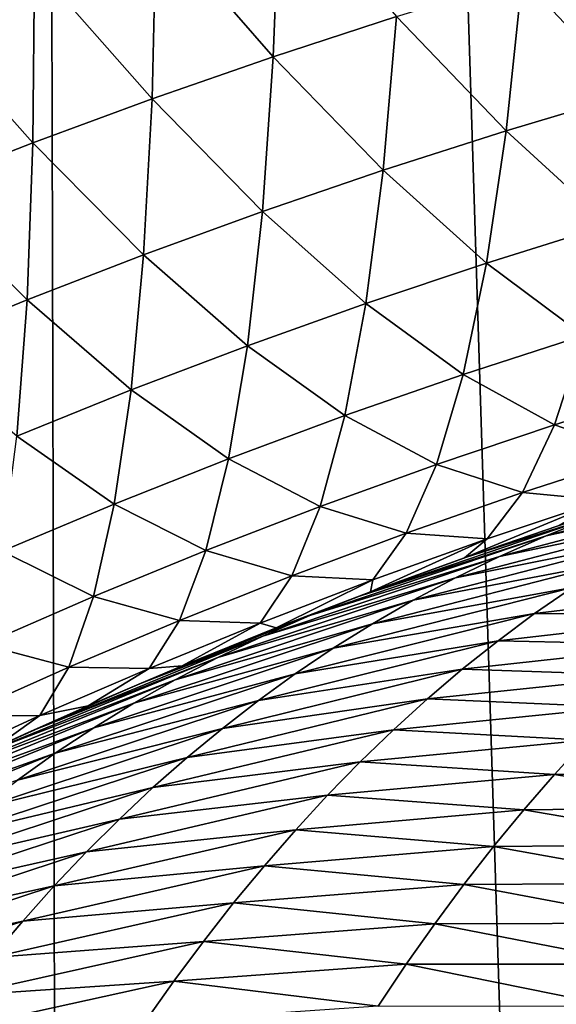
# Model space of a CAD drawing. Header units: metres. Extents: x -105 to 105, y -72 to 59.
# Tile 147 of 256: x -7.586 to -7.032, y -64.665 to -63.647. Entities that reach past the tile are written whole.
import ezdxf

# ---------------------------------------------------------------- set-up
doc = ezdxf.new("R2010")
doc.units = ezdxf.units.M
doc.layers.add('solid_509431_AD150_SW0001', color=7, linetype='CONTINUOUS')

msp = doc.modelspace()

# ---------------------------------------------------------------- linework, layer by layer
at = {"layer": 'solid_509431_AD150_SW0001'}
for points in [[(-7.53611, -69.767838, 15.282396), (-7.595546, -48.652618, 15.456824), (-8.800709, -48.652618, 14.996789)], [(-8.137154, -69.762917, 15.062572), (-7.53611, -69.767838, 15.282396), (-8.800709, -48.652618, 14.996789)], [(-6.316726, -69.776642, 15.671052), (-6.366486, -48.652618, 15.84856), (-7.595546, -48.652618, 15.456824)], [(-6.929142, -69.772415, 15.485276), (-6.316726, -69.776642, 15.671052), (-7.595546, -48.652618, 15.456824)], [(-7.53611, -69.767838, 15.282396), (-6.929142, -69.772415, 15.485276), (-7.595546, -48.652618, 15.456824)], [(-7.32424, -63.685116, -31.746086), (-7.445289, -63.546532, -31.340986), (-7.317118, -63.504353, -31.389854)], [(-7.196671, -63.643578, -31.792233), (-7.32424, -63.685116, -31.746086), (-7.317118, -63.504353, -31.389854)], [(-7.449598, -63.728592, -31.699795), (-7.571316, -63.59058, -31.291798), (-7.445289, -63.546532, -31.340986)], [(-7.32424, -63.685116, -31.746086), (-7.449598, -63.728592, -31.699795), (-7.445289, -63.546532, -31.340986)], [(-6.954064, -63.723232, -32.243164), (-7.066828, -63.604042, -31.838303), (-6.934644, -63.566551, -31.884382)], [(-7.572823, -63.773975, -31.653307), (-7.69531, -63.636497, -31.242279), (-7.571316, -63.59058, -31.291798)], [(-7.449598, -63.728592, -31.699795), (-7.572823, -63.773975, -31.653307), (-7.571316, -63.59058, -31.291798)], [(-7.083476, -63.761784, -32.199322), (-7.196671, -63.643578, -31.792233), (-7.066828, -63.604042, -31.838303)], [(-6.954064, -63.723232, -32.243164), (-7.083476, -63.761784, -32.199322), (-7.066828, -63.604042, -31.838303)], [(-7.572823, -63.773975, -31.653307), (-7.694013, -63.821251, -31.606609), (-7.69531, -63.636497, -31.242279)], [(-7.210615, -63.802433, -32.155632), (-7.32424, -63.685116, -31.746086), (-7.196671, -63.643578, -31.792233)], [(-7.083476, -63.761784, -32.199322), (-7.210615, -63.802433, -32.155632), (-7.196671, -63.643578, -31.792233)], [(-7.335534, -63.845123, -32.112007), (-7.449598, -63.728592, -31.699795), (-7.32424, -63.685116, -31.746086)], [(-7.210615, -63.802433, -32.155632), (-7.335534, -63.845123, -32.112007), (-7.32424, -63.685116, -31.746086)], [(-6.977066, -63.85891, -32.610195), (-7.083476, -63.761784, -32.199322), (-6.954064, -63.723232, -32.243164)], [(-7.45828, -63.889793, -32.068371), (-7.572823, -63.773975, -31.653307), (-7.449598, -63.728592, -31.699795)], [(-7.335534, -63.845123, -32.112007), (-7.45828, -63.889793, -32.068371), (-7.449598, -63.728592, -31.699795)], [(-7.10387, -63.89843, -32.568653), (-7.210615, -63.802433, -32.155632), (-7.083476, -63.761784, -32.199322)], [(-6.977066, -63.85891, -32.610195), (-7.10387, -63.89843, -32.568653), (-7.083476, -63.761784, -32.199322)], [(-7.578916, -63.936398, -32.024666), (-7.694013, -63.821251, -31.606609), (-7.572823, -63.773975, -31.653307)], [(-7.45828, -63.889793, -32.068371), (-7.578916, -63.936398, -32.024666), (-7.572823, -63.773975, -31.653307)], [(-7.228489, -63.940094, -32.527412), (-7.335534, -63.845123, -32.112007), (-7.210615, -63.802433, -32.155632)], [(-7.10387, -63.89843, -32.568653), (-7.228489, -63.940094, -32.527412), (-7.210615, -63.802433, -32.155632)], [(-7.578916, -63.936398, -32.024666), (-7.697525, -63.984921, -31.980877), (-7.694013, -63.821251, -31.606609)], [(-7.350955, -63.983829, -32.486378), (-7.45828, -63.889793, -32.068371), (-7.335534, -63.845123, -32.112007)], [(-7.228489, -63.940094, -32.527412), (-7.350955, -63.983829, -32.486378), (-7.335534, -63.845123, -32.112007)], [(-7.003566, -63.973133, -32.98423), (-7.10387, -63.89843, -32.568653), (-6.977066, -63.85891, -32.610195)], [(-7.4713, -64.029579, -32.445465), (-7.578916, -63.936398, -32.024666), (-7.45828, -63.889793, -32.068371)], [(-7.350955, -63.983829, -32.486378), (-7.4713, -64.029579, -32.445465), (-7.45828, -63.889793, -32.068371)], [(-7.12794, -64.013527, -32.945045), (-7.228489, -63.940094, -32.527412), (-7.10387, -63.89843, -32.568653)], [(-7.003566, -63.973133, -32.98423), (-7.12794, -64.013527, -32.945045), (-7.10387, -63.89843, -32.568653)], [(-7.58957, -64.077293, -32.404617), (-7.697525, -63.984921, -31.980877), (-7.578916, -63.936398, -32.024666)], [(-7.4713, -64.029579, -32.445465), (-7.58957, -64.077293, -32.404617), (-7.578916, -63.936398, -32.024666)], [(-7.250228, -64.056091, -32.906311), (-7.350955, -63.983829, -32.486378), (-7.228489, -63.940094, -32.527412)], [(-7.12794, -64.013527, -32.945045), (-7.250228, -64.056091, -32.906311), (-7.228489, -63.940094, -32.527412)], [(-7.033466, -64.065498, -33.364006), (-7.12794, -64.013527, -32.945045), (-7.003566, -63.973133, -32.98423)], [(-6.909337, -64.026611, -33.40152), (-7.033466, -64.065498, -33.364006), (-7.003566, -63.973133, -32.98423)], [(-7.370447, -64.100769, -32.867928), (-7.4713, -64.029579, -32.445465), (-7.350955, -63.983829, -32.486378)], [(-7.250228, -64.056091, -32.906311), (-7.370447, -64.100769, -32.867928), (-7.350955, -63.983829, -32.486378)], [(-7.155592, -64.106667, -33.327229), (-7.250228, -64.056091, -32.906311), (-7.12794, -64.013527, -32.945045)], [(-7.033466, -64.065498, -33.364006), (-7.155592, -64.106667, -33.327229), (-7.12794, -64.013527, -32.945045)], [(-7.48861, -64.147484, -32.829803), (-7.58957, -64.077293, -32.404617), (-7.4713, -64.029579, -32.445465)], [(-7.370447, -64.100769, -32.867928), (-7.48861, -64.147484, -32.829803), (-7.4713, -64.029579, -32.445465)], [(-6.944747, -64.096169, -33.783459), (-7.033466, -64.065498, -33.364006), (-6.909337, -64.026611, -33.40152)], [(-7.27575, -64.150032, -33.29105), (-7.370447, -64.100769, -32.867928), (-7.250228, -64.056091, -32.906311)], [(-7.155592, -64.106667, -33.327229), (-7.27575, -64.150032, -33.29105), (-7.250228, -64.056091, -32.906311)], [(-7.066652, -64.135704, -33.748238), (-7.155592, -64.106667, -33.327229), (-7.033466, -64.065498, -33.364006)], [(-6.944747, -64.096169, -33.783459), (-7.066652, -64.135704, -33.748238), (-7.033466, -64.065498, -33.364006)], [(-7.48861, -64.147484, -32.829803), (-7.604745, -64.19619, -32.791874), (-7.58957, -64.077293, -32.404617)], [(-7.393936, -64.195534, -33.255367), (-7.48861, -64.147484, -32.829803), (-7.370447, -64.100769, -32.867928)], [(-7.27575, -64.150032, -33.29105), (-7.393936, -64.195534, -33.255367), (-7.370447, -64.100769, -32.867928)], [(-6.983147, -64.143417, -34.168518), (-7.066652, -64.135704, -33.748238), (-6.944747, -64.096169, -33.783459)], [(-7.186723, -64.177528, -33.713905), (-7.27575, -64.150032, -33.29105), (-7.155592, -64.106667, -33.327229)], [(-7.066652, -64.135704, -33.748238), (-7.186723, -64.177528, -33.713905), (-7.155592, -64.106667, -33.327229)], [(-6.79564, -64.115471, -91.148239), (-7.042121, -64.180504, -91.044037), (-6.991185, -64.160179, -90.940636)], [(-6.79564, -64.115471, -91.148239), (-6.843663, -64.137039, -91.249786), (-7.042121, -64.180504, -91.044037)], [(-7.103009, -64.183495, -34.13562), (-7.186723, -64.177528, -33.713905), (-7.066652, -64.135704, -33.748238)], [(-6.983147, -64.143417, -34.168518), (-7.029702, -64.169952, -34.543476), (-7.126349, -64.203033, -34.518349)], [(-6.983147, -64.143417, -34.168518), (-7.126349, -64.203033, -34.518349), (-7.103009, -64.183495, -34.13562)], [(-6.983147, -64.143417, -34.168518), (-7.103009, -64.183495, -34.13562), (-7.066652, -64.135704, -33.748238)], [(-6.843663, -64.137039, -91.249786), (-7.090175, -64.201698, -91.146576), (-7.042121, -64.180504, -91.044037)], [(-6.843663, -64.137039, -91.249786), (-6.889218, -64.159599, -91.350815), (-7.090175, -64.201698, -91.146576)], [(-7.510145, -64.243095, -33.220081), (-7.604745, -64.19619, -32.791874), (-7.48861, -64.147484, -32.829803)], [(-7.393936, -64.195534, -33.255367), (-7.510145, -64.243095, -33.220081), (-7.48861, -64.147484, -32.829803)], [(-7.304958, -64.221588, -33.680325), (-7.393936, -64.195534, -33.255367), (-7.27575, -64.150032, -33.29105)], [(-7.186723, -64.177528, -33.713905), (-7.304958, -64.221588, -33.680325), (-7.27575, -64.150032, -33.29105)], [(-6.991185, -64.160179, -90.940636), (-7.235086, -64.242546, -90.839386), (-7.124437, -64.202362, -90.804276)], [(-6.991185, -64.160179, -90.940636), (-7.042121, -64.180504, -91.044037), (-7.235086, -64.242546, -90.839386)], [(-6.889218, -64.159599, -91.350815), (-7.135879, -64.223839, -91.248421), (-7.090175, -64.201698, -91.146576)], [(-6.889218, -64.159599, -91.350815), (-6.932753, -64.183205, -91.451447), (-7.135879, -64.223839, -91.248421)], [(-6.991185, -64.160179, -90.940636), (-7.124437, -64.202362, -90.804276), (-7.016372, -64.165543, -90.771118)], [(-7.126349, -64.203033, -34.518349), (-7.029702, -64.169952, -34.543476), (-7.124437, -64.202362, -90.804276)], [(-7.029702, -64.169952, -34.543476), (-7.016372, -64.165543, -90.771118), (-7.124437, -64.202362, -90.804276)], [(-7.221224, -64.225883, -34.103764), (-7.304958, -64.221588, -33.680325), (-7.186723, -64.177528, -33.713905)], [(-7.042121, -64.180504, -91.044037), (-7.286544, -64.262825, -90.945099), (-7.235086, -64.242546, -90.839386)], [(-7.042121, -64.180504, -91.044037), (-7.090175, -64.201698, -91.146576), (-7.286544, -64.262825, -90.945099)], [(-7.103009, -64.183495, -34.13562), (-7.126349, -64.203033, -34.518349), (-7.223724, -64.238297, -34.493626)], [(-7.103009, -64.183495, -34.13562), (-7.223724, -64.238297, -34.493626), (-7.221224, -64.225883, -34.103764)], [(-7.103009, -64.183495, -34.13562), (-7.221224, -64.225883, -34.103764), (-7.186723, -64.177528, -33.713905)], [(-6.932753, -64.183205, -91.451447), (-7.179601, -64.246986, -91.349686), (-7.135879, -64.223839, -91.248421)], [(-6.932753, -64.183205, -91.451447), (-6.974557, -64.207901, -91.551743), (-7.179601, -64.246986, -91.349686)], [(-7.421333, -64.267792, -33.647381), (-7.510145, -64.243095, -33.220081), (-7.393936, -64.195534, -33.255367)], [(-7.304958, -64.221588, -33.680325), (-7.421333, -64.267792, -33.647381), (-7.393936, -64.195534, -33.255367)], [(-7.510145, -64.243095, -33.220081), (-7.624383, -64.292664, -33.185127), (-7.604745, -64.19619, -32.791874)], [(-7.090175, -64.201698, -91.146576), (-7.33517, -64.283966, -91.049797), (-7.286544, -64.262825, -90.945099)], [(-7.090175, -64.201698, -91.146576), (-7.135879, -64.223839, -91.248421), (-7.33517, -64.283966, -91.049797)], [(-7.126349, -64.203033, -34.518349), (-7.124437, -64.202362, -90.804276), (-7.235086, -64.242546, -90.839386)], [(-7.223724, -64.238297, -34.493626), (-7.126349, -64.203033, -34.518349), (-7.235086, -64.242546, -90.839386)], [(-6.974557, -64.207901, -91.551743), (-7.221619, -64.271187, -91.45047), (-7.179601, -64.246986, -91.349686)], [(-6.974557, -64.207901, -91.551743), (-7.014874, -64.233719, -91.651756), (-7.221619, -64.271187, -91.45047)], [(-7.337751, -64.270508, -34.072807), (-7.421333, -64.267792, -33.647381), (-7.304958, -64.221588, -33.680325)], [(-7.135879, -64.223839, -91.248421), (-7.381498, -64.306061, -91.153664), (-7.33517, -64.283966, -91.049797)], [(-7.135879, -64.223839, -91.248421), (-7.179601, -64.246986, -91.349686), (-7.381498, -64.306061, -91.153664)], [(-7.221224, -64.225883, -34.103764), (-7.337751, -64.270508, -34.072807), (-7.304958, -64.221588, -33.680325)], [(-7.221224, -64.225883, -34.103764), (-7.321174, -64.275581, -34.469349), (-7.337751, -64.270508, -34.072807)], [(-7.221224, -64.225883, -34.103764), (-7.223724, -64.238297, -34.493626), (-7.321174, -64.275581, -34.469349)], [(-7.014874, -64.233719, -91.651756), (-7.262193, -64.296494, -91.550865), (-7.221619, -64.271187, -91.45047)], [(-7.014874, -64.233719, -91.651756), (-7.053918, -64.260704, -91.751534), (-7.262193, -64.296494, -91.550865)], [(-7.014874, -64.233719, -91.651756), (-6.827528, -64.233734, -91.916023), (-7.053918, -64.260704, -91.751534)], [(-7.053918, -64.260704, -91.751534), (-6.827528, -64.233734, -91.916023), (-6.863857, -64.26284, -92.013573)], [(-7.53582, -64.316086, -33.614979), (-7.624383, -64.292664, -33.185127), (-7.510145, -64.243095, -33.220081)], [(-7.421333, -64.267792, -33.647381), (-7.53582, -64.316086, -33.614979), (-7.510145, -64.243095, -33.220081)], [(-7.321174, -64.275581, -34.469349), (-7.235086, -64.242546, -90.839386), (-7.349317, -64.286728, -90.876724)], [(-7.286544, -64.262825, -90.945099), (-7.349317, -64.286728, -90.876724), (-7.235086, -64.242546, -90.839386)], [(-7.321174, -64.275581, -34.469349), (-7.223724, -64.238297, -34.493626), (-7.235086, -64.242546, -90.839386)], [(-7.179601, -64.246986, -91.349686), (-7.425857, -64.329178, -91.256828), (-7.381498, -64.306061, -91.153664)], [(-7.179601, -64.246986, -91.349686), (-7.221619, -64.271187, -91.45047), (-7.425857, -64.329178, -91.256828)], [(-7.286544, -64.262825, -90.945099), (-7.463315, -64.333618, -90.915146), (-7.349317, -64.286728, -90.876724)], [(-7.286544, -64.262825, -90.945099), (-7.33517, -64.283966, -91.049797), (-7.463315, -64.333618, -90.915146)], [(-7.053918, -64.260704, -91.751534), (-7.3015, -64.322929, -91.650917), (-7.262193, -64.296494, -91.550865)], [(-7.053918, -64.260704, -91.751534), (-7.091828, -64.288887, -91.851105), (-7.3015, -64.322929, -91.650917)], [(-7.053918, -64.260704, -91.751534), (-6.863857, -64.26284, -92.013573), (-7.091828, -64.288887, -91.851105)], [(-7.091828, -64.288887, -91.851105), (-6.863857, -64.26284, -92.013573), (-6.899277, -64.293159, -92.111031)], [(-7.452542, -64.317314, -34.042645), (-7.53582, -64.316086, -33.614979), (-7.421333, -64.267792, -33.647381)], [(-7.221619, -64.271187, -91.45047), (-7.468557, -64.353363, -91.359413), (-7.425857, -64.329178, -91.256828)], [(-7.221619, -64.271187, -91.45047), (-7.262193, -64.296494, -91.550865), (-7.468557, -64.353363, -91.359413)], [(-7.337751, -64.270508, -34.072807), (-7.452542, -64.317314, -34.042645), (-7.421333, -64.267792, -33.647381)], [(-7.337751, -64.270508, -34.072807), (-7.418524, -64.314857, -34.445564), (-7.452542, -64.317314, -34.042645)], [(-7.337751, -64.270508, -34.072807), (-7.321174, -64.275581, -34.469349), (-7.418524, -64.314857, -34.445564)], [(-7.418524, -64.314857, -34.445564), (-7.321174, -64.275581, -34.469349), (-7.349317, -64.286728, -90.876724)], [(-7.33517, -64.283966, -91.049797), (-7.574759, -64.38224, -90.953674), (-7.463315, -64.333618, -90.915146)], [(-7.33517, -64.283966, -91.049797), (-7.381498, -64.306061, -91.153664), (-7.574759, -64.38224, -90.953674)], [(-7.418524, -64.314857, -34.445564), (-7.349317, -64.286728, -90.876724), (-7.463315, -64.333618, -90.915146)], [(-7.53582, -64.316086, -33.614979), (-7.648407, -64.366394, -33.583042), (-7.624383, -64.292664, -33.185127)], [(-7.262193, -64.296494, -91.550865), (-7.509823, -64.378662, -91.461533), (-7.468557, -64.353363, -91.359413)], [(-7.262193, -64.296494, -91.550865), (-7.3015, -64.322929, -91.650917), (-7.509823, -64.378662, -91.461533)], [(-7.091828, -64.288887, -91.851105), (-7.33968, -64.350533, -91.750679), (-7.3015, -64.322929, -91.650917)], [(-7.091828, -64.288887, -91.851105), (-7.128727, -64.318283, -91.950485), (-7.33968, -64.350533, -91.750679)], [(-7.091828, -64.288887, -91.851105), (-6.899277, -64.293159, -92.111031), (-7.128727, -64.318283, -91.950485)], [(-7.128727, -64.318283, -91.950485), (-6.899277, -64.293159, -92.111031), (-6.933881, -64.324722, -92.208389)], [(-7.381498, -64.306061, -91.153664), (-7.621588, -64.404221, -91.059097), (-7.574759, -64.38224, -90.953674)], [(-7.381498, -64.306061, -91.153664), (-7.425857, -64.329178, -91.256828), (-7.621588, -64.404221, -91.059097)], [(-7.56555, -64.366203, -34.013157), (-7.648407, -64.366394, -33.583042), (-7.53582, -64.316086, -33.614979)], [(-7.452542, -64.317314, -34.042645), (-7.56555, -64.366203, -34.013157), (-7.53582, -64.316086, -33.614979)], [(-7.452542, -64.317314, -34.042645), (-7.515777, -64.356163, -34.422218), (-7.56555, -64.366203, -34.013157)], [(-7.515777, -64.356163, -34.422218), (-7.418524, -64.314857, -34.445564), (-7.463315, -64.333618, -90.915146)], [(-7.452542, -64.317314, -34.042645), (-7.418524, -64.314857, -34.445564), (-7.515777, -64.356163, -34.422218)], [(-7.3015, -64.322929, -91.650917), (-7.549819, -64.405128, -91.563232), (-7.509823, -64.378662, -91.461533)], [(-7.3015, -64.322929, -91.650917), (-7.33968, -64.350533, -91.750679), (-7.549819, -64.405128, -91.563232)], [(-7.128727, -64.318283, -91.950485), (-7.376868, -64.379333, -91.850182), (-7.33968, -64.350533, -91.750679)], [(-7.128727, -64.318283, -91.950485), (-7.164728, -64.348915, -92.049683), (-7.376868, -64.379333, -91.850182)], [(-7.128727, -64.318283, -91.950485), (-6.933881, -64.324722, -92.208389), (-7.164728, -64.348915, -92.049683)], [(-7.164728, -64.348915, -92.049683), (-6.933881, -64.324722, -92.208389), (-6.967727, -64.357536, -92.305634)], [(-7.425857, -64.329178, -91.256828), (-7.666493, -64.427238, -91.163757), (-7.621588, -64.404221, -91.059097)], [(-7.425857, -64.329178, -91.256828), (-7.468557, -64.353363, -91.359413), (-7.666493, -64.427238, -91.163757)], [(-7.515777, -64.356163, -34.422218), (-7.463315, -64.333618, -90.915146), (-7.574759, -64.38224, -90.953674)], [(-7.468557, -64.353363, -91.359413), (-7.709782, -64.451355, -91.267792), (-7.666493, -64.427238, -91.163757)], [(-7.468557, -64.353363, -91.359413), (-7.509823, -64.378662, -91.461533), (-7.709782, -64.451355, -91.267792)], [(-7.612555, -64.399361, -34.399223), (-7.515777, -64.356163, -34.422218), (-7.577615, -64.383522, -90.954674)], [(-7.56555, -64.366203, -34.013157), (-7.515777, -64.356163, -34.422218), (-7.612555, -64.399361, -34.399223)], [(-7.33968, -64.350533, -91.750679), (-7.588703, -64.432785, -91.664589), (-7.549819, -64.405128, -91.563232)], [(-7.33968, -64.350533, -91.750679), (-7.376868, -64.379333, -91.850182), (-7.588703, -64.432785, -91.664589)], [(-7.515777, -64.356163, -34.422218), (-7.574759, -64.38224, -90.953674), (-7.577615, -64.383522, -90.954674)], [(-7.164728, -64.348915, -92.049683), (-7.413158, -64.409355, -91.949455), (-7.376868, -64.379333, -91.850182)], [(-7.164728, -64.348915, -92.049683), (-7.199901, -64.380814, -92.148712), (-7.413158, -64.409355, -91.949455)], [(-7.164728, -64.348915, -92.049683), (-6.967727, -64.357536, -92.305634), (-7.199901, -64.380814, -92.148712)], [(-7.199901, -64.380814, -92.148712), (-6.967727, -64.357536, -92.305634), (-7.000864, -64.391617, -92.402756)], [(-7.56555, -64.366203, -34.013157), (-7.612555, -64.399361, -34.399223), (-7.676736, -64.417122, -33.984272)], [(-7.56555, -64.366203, -34.013157), (-7.676736, -64.417122, -33.984272), (-7.648407, -64.366394, -33.583042)], [(-7.509823, -64.378662, -91.461533), (-7.751647, -64.476608, -91.371284), (-7.709782, -64.451355, -91.267792)], [(-7.509823, -64.378662, -91.461533), (-7.549819, -64.405128, -91.563232), (-7.751647, -64.476608, -91.371284)], [(-7.612555, -64.399361, -34.399223), (-7.577615, -64.383522, -90.954674), (-7.691182, -64.436043, -90.99485)], [(-7.621588, -64.404221, -91.059097), (-7.691182, -64.436043, -90.99485), (-7.577615, -64.383522, -90.954674)], [(-7.376868, -64.379333, -91.850182), (-7.626598, -64.46167, -91.76564), (-7.588703, -64.432785, -91.664589)], [(-7.376868, -64.379333, -91.850182), (-7.413158, -64.409355, -91.949455), (-7.626598, -64.46167, -91.76564)], [(-7.621588, -64.404221, -91.059097), (-7.577615, -64.383522, -90.954674), (-7.574759, -64.38224, -90.953674)], [(-7.199901, -64.380814, -92.148712), (-7.448621, -64.44062, -92.048515), (-7.413158, -64.409355, -91.949455)], [(-7.199901, -64.380814, -92.148712), (-7.234308, -64.413986, -92.247566), (-7.448621, -64.44062, -92.048515)], [(-7.199901, -64.380814, -92.148712), (-7.000864, -64.391617, -92.402756), (-7.234308, -64.413986, -92.247566)], [(-7.234308, -64.413986, -92.247566), (-7.000864, -64.391617, -92.402756), (-7.033341, -64.426971, -92.499741)], [(-7.033341, -64.426971, -92.499741), (-7.000864, -64.391617, -92.402756), (-6.794991, -64.42321, -92.649551)], [(-7.549819, -64.405128, -91.563232), (-7.79227, -64.503052, -91.474327), (-7.751647, -64.476608, -91.371284)], [(-7.549819, -64.405128, -91.563232), (-7.588703, -64.432785, -91.664589), (-7.79227, -64.503052, -91.474327)], [(-7.413158, -64.409355, -91.949455), (-7.663586, -64.491806, -91.866417), (-7.626598, -64.46167, -91.76564)], [(-7.413158, -64.409355, -91.949455), (-7.448621, -64.44062, -92.048515), (-7.663586, -64.491806, -91.866417)], [(-7.234308, -64.413986, -92.247566), (-7.483327, -64.473152, -92.147362), (-7.448621, -64.44062, -92.048515)], [(-7.234308, -64.413986, -92.247566), (-7.268007, -64.448456, -92.346252), (-7.483327, -64.473152, -92.147362)], [(-7.234308, -64.413986, -92.247566), (-7.033341, -64.426971, -92.499741), (-7.268007, -64.448456, -92.346252)], [(-7.268007, -64.448456, -92.346252), (-7.033341, -64.426971, -92.499741), (-7.065191, -64.463608, -92.596565)], [(-7.065191, -64.463608, -92.596565), (-7.033341, -64.426971, -92.499741), (-6.825616, -64.46064, -92.744438)], [(-7.033341, -64.426971, -92.499741), (-6.794991, -64.42321, -92.649551), (-6.825616, -64.46064, -92.744438)], [(-7.448621, -64.44062, -92.048515), (-7.699749, -64.523224, -91.966949), (-7.663586, -64.491806, -91.866417)], [(-7.448621, -64.44062, -92.048515), (-7.483327, -64.473152, -92.147362), (-7.699749, -64.523224, -91.966949)], [(-7.268007, -64.448456, -92.346252), (-7.517332, -64.506973, -92.246017), (-7.483327, -64.473152, -92.147362)], [(-7.268007, -64.448456, -92.346252), (-7.301041, -64.48423, -92.444748), (-7.517332, -64.506973, -92.246017)], [(-7.268007, -64.448456, -92.346252), (-7.065191, -64.463608, -92.596565), (-7.301041, -64.48423, -92.444748)], [(-7.065191, -64.463608, -92.596565), (-6.825616, -64.46064, -92.744438), (-6.85567, -64.499336, -92.839157)], [(-7.301041, -64.48423, -92.444748), (-7.065191, -64.463608, -92.596565), (-7.096436, -64.501534, -92.693214)], [(-7.096436, -64.501534, -92.693214), (-7.065191, -64.463608, -92.596565), (-6.85567, -64.499336, -92.839157)], [(-7.483327, -64.473152, -92.147362), (-7.735157, -64.555954, -92.067253), (-7.699749, -64.523224, -91.966949)], [(-7.483327, -64.473152, -92.147362), (-7.517332, -64.506973, -92.246017), (-7.735157, -64.555954, -92.067253)], [(-7.301041, -64.48423, -92.444748), (-7.550672, -64.542084, -92.344467), (-7.517332, -64.506973, -92.246017)], [(-7.301041, -64.48423, -92.444748), (-7.333436, -64.521324, -92.54306), (-7.550672, -64.542084, -92.344467)], [(-7.301041, -64.48423, -92.444748), (-7.096436, -64.501534, -92.693214), (-7.333436, -64.521324, -92.54306)], [(-7.096436, -64.501534, -92.693214), (-6.85567, -64.499336, -92.839157), (-6.88517, -64.539291, -92.933693)], [(-7.517332, -64.506973, -92.246017), (-7.769854, -64.590012, -92.167336), (-7.735157, -64.555954, -92.067253)], [(-7.517332, -64.506973, -92.246017), (-7.550672, -64.542084, -92.344467), (-7.769854, -64.590012, -92.167336)], [(-7.333436, -64.521324, -92.54306), (-7.096436, -64.501534, -92.693214), (-7.127098, -64.540764, -92.789665)], [(-7.127098, -64.540764, -92.789665), (-7.096436, -64.501534, -92.693214), (-6.88517, -64.539291, -92.933693)], [(-7.333436, -64.521324, -92.54306), (-7.583378, -64.578522, -92.442719), (-7.550672, -64.542084, -92.344467)], [(-7.333436, -64.521324, -92.54306), (-7.365222, -64.559746, -92.641167), (-7.583378, -64.578522, -92.442719)], [(-7.333436, -64.521324, -92.54306), (-7.127098, -64.540764, -92.789665), (-7.365222, -64.559746, -92.641167)], [(-7.365222, -64.559746, -92.641167), (-7.127098, -64.540764, -92.789665), (-7.157195, -64.581291, -92.885902)], [(-7.157195, -64.581291, -92.885902), (-7.127098, -64.540764, -92.789665), (-6.914127, -64.580513, -93.028015)], [(-7.127098, -64.540764, -92.789665), (-6.88517, -64.539291, -92.933693), (-6.914127, -64.580513, -93.028015)], [(-7.550672, -64.542084, -92.344467), (-7.803878, -64.625412, -92.267212), (-7.769854, -64.590012, -92.167336)], [(-7.550672, -64.542084, -92.344467), (-7.583378, -64.578522, -92.442719), (-7.803878, -64.625412, -92.267212)], [(-7.365222, -64.559746, -92.641167), (-7.615481, -64.616287, -92.540764), (-7.583378, -64.578522, -92.442719)], [(-7.365222, -64.559746, -92.641167), (-7.396421, -64.59951, -92.739059), (-7.615481, -64.616287, -92.540764)], [(-7.365222, -64.559746, -92.641167), (-7.157195, -64.581291, -92.885902), (-7.396421, -64.59951, -92.739059)], [(-7.583378, -64.578522, -92.442719), (-7.837267, -64.662186, -92.366875), (-7.803878, -64.625412, -92.267212)], [(-7.583378, -64.578522, -92.442719), (-7.615481, -64.616287, -92.540764), (-7.837267, -64.662186, -92.366875)], [(-7.396421, -64.59951, -92.739059), (-7.157195, -64.581291, -92.885902), (-7.186738, -64.623138, -92.981903)], [(-7.186738, -64.623138, -92.981903), (-7.157195, -64.581291, -92.885902), (-6.94255, -64.623001, -93.122093)], [(-7.157195, -64.581291, -92.885902), (-6.914127, -64.580513, -93.028015), (-6.94255, -64.623001, -93.122093)], [(-7.396421, -64.59951, -92.739059), (-7.647005, -64.655396, -92.638596), (-7.615481, -64.616287, -92.540764)], [(-7.396421, -64.59951, -92.739059), (-7.427047, -64.640633, -92.836716), (-7.647005, -64.655396, -92.638596)], [(-7.396421, -64.59951, -92.739059), (-7.186738, -64.623138, -92.981903), (-7.427047, -64.640633, -92.836716)], [(-7.427047, -64.640633, -92.836716), (-7.186738, -64.623138, -92.981903), (-7.215731, -64.666306, -93.077644)], [(-7.215731, -64.666306, -93.077644), (-7.186738, -64.623138, -92.981903), (-6.970439, -64.666763, -93.215904)], [(-7.186738, -64.623138, -92.981903), (-6.94255, -64.623001, -93.122093), (-6.970439, -64.666763, -93.215904)], [(-7.427047, -64.640633, -92.836716), (-7.677958, -64.695862, -92.736206), (-7.647005, -64.655396, -92.638596)], [(-7.427047, -64.640633, -92.836716), (-7.457108, -64.683105, -92.934135), (-7.677958, -64.695862, -92.736206)], [(-7.427047, -64.640633, -92.836716), (-7.215731, -64.666306, -93.077644), (-7.457108, -64.683105, -92.934135)]]:
    msp.add_3dface(points, dxfattribs=at)

doc.saveas('drawing.dxf')
